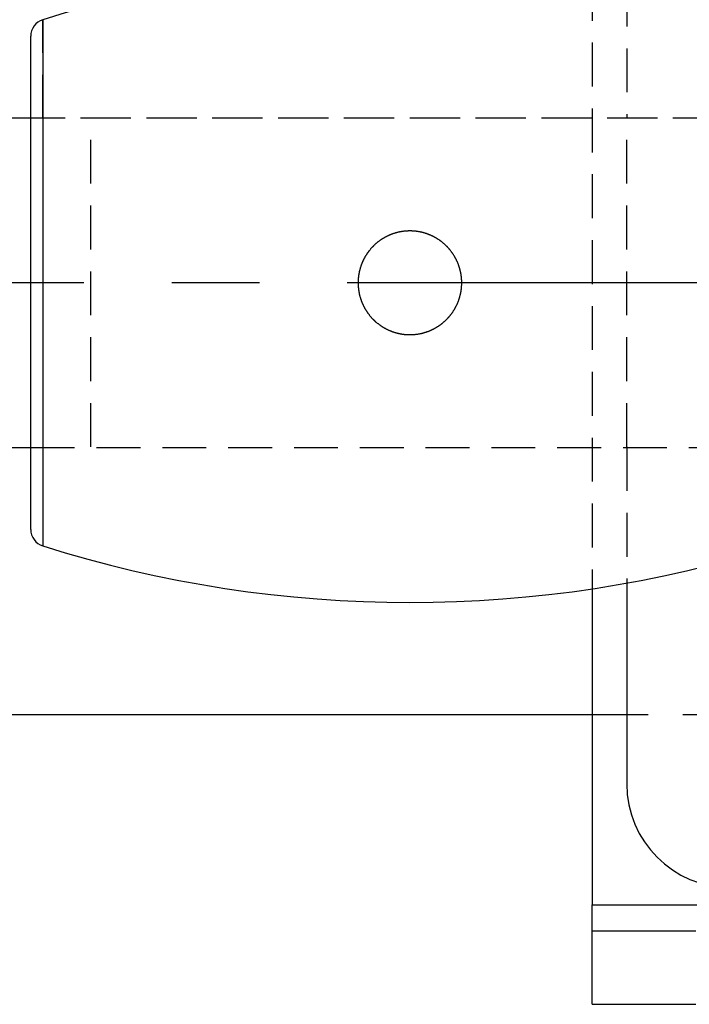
# Model space of a CAD drawing. Extents: x 63 to 798, y 54 to 570.
# Tile 4 of 30: x 180 to 218, y 241 to 298. Entities that reach past the tile are written whole.
import ezdxf

# ---------------------------------------------------------------- set-up
doc = ezdxf.new("R2010")
doc.units = 0
doc.header["$LTSCALE"] = 2
doc.linetypes.add('CENTERX2', pattern=[20.32, 12.7, -2.54, 2.54, -2.54])
doc.linetypes.add('HIDDEN', pattern=[1.905, 1.27, -0.635])
doc.layers.get('0').update_dxf_attribs({"linetype": 'CONTINUOUS'})
doc.styles.add('SLDTEXTSTYLE0', font='TXT', dxfattribs={"width": 0.75})
doc.dimstyles.new('SLDDIMSTYLE4', dxfattribs={"dimtxt": 7, "dimasz": 6.604, "dimexe": 0, "dimexo": 0.0625, "dimgap": 1.75, "dimtad": 1, "dimdec": 3, "dimrnd": 1e-09, "dimzin": 12, "dimtxsty": 'SLDTEXTSTYLE0', "dimsah": 1, "dimcen": 0.09, "dimazin": 3, "dimtfac": 1, "dimtdec": 3, "dimtofl": 0, "dimtmove": 0, "dimatfit": 3, "dimtolj": 1, "dimtzin": 12})

# ---------------------------------------------------------------- blocks, each defined once
blk = doc.blocks.new('_D_8')
at = {"color": 179, "linetype": 'CONTINUOUS'}
for p, q in [((174.213, 307.326), (174.213, 331.662)), ((216.003, 307.326), (172.213, 307.326)), ((174.213, 307.326), (174.213, 257.326)), ((216.003, 257.326), (172.213, 257.326))]:
    blk.add_line(p, q, dxfattribs=at)
for points in [[(174.213, 307.326), (173.197, 300.722), (175.229, 300.722)], [(174.213, 257.326), (175.229, 263.93), (173.197, 263.93)]]:
    blk.add_solid(points, dxfattribs=at)
at = {"color": 179, "linetype": 'CONTINUOUS', "insert": (165.19, 315.631, -41.816), "char_height": 7, "attachment_point": 1, "rotation": 90, "style": 'SLDTEXTSTYLE0'}
blk.add_mtext('50', dxfattribs=at)
blk = doc.blocks.new('SW_CENTERMARKSYMBOL_7')
at = {"color": 0, "linetype": 'CONTINUOUS'}
for p, q in [((0, 5), (0, 6.75)), ((0, 0), (0, 2.5)), ((-5, 0), (-6.75, 0)), ((0, 0), (-2.5, 0)), ((0, 0), (0, -2.5)), ((0, 0), (2.5, 0)), ((5, 0), (6.75, 0)), ((0, -5), (0, -6.75))]:
    blk.add_line(p, q, dxfattribs=at)

msp = doc.modelspace()

# ---------------------------------------------------------------- linework, layer by layer
at = {"color": 7, "linetype": 'HIDDEN'}
for p, q in [((212.7526, 300.033), (212.7526, 264.6189)), ((214.7526, 299.7012), (214.7526, 291.826)), ((180.9515, 291.826), (180.9515, 297.5507)), ((219.9712, 291.851), (180.2526, 291.851)), ((224.1526, 291.851), (180.2526, 291.851)), ((183.7283, 272.826), (183.7283, 291.826)), ((214.7526, 272.826), (214.7526, 291.826)), ((180.2526, 272.801), (219.9712, 272.801)), ((180.2526, 272.801), (224.1526, 272.801)), ((214.7526, 272.826), (214.7526, 264.9507)), ((212.7526, 246.326), (312.7526, 246.326))]:
    msp.add_line(p, q, dxfattribs=at)
at = {"color": 8, "linetype": 'CONTINUOUS'}
msp.add_line((180.9515, 297.5507), (180.9515, 267.1013), dxfattribs=at)
at = {"color": 7, "linetype": 'CONTINUOUS'}
for p, q in [((180.2526, 268.0549), (180.2526, 296.5971)), ((180.2526, 291.851), (114.9712, 291.851)), ((114.9712, 272.801), (180.2526, 272.801)), ((214.7526, 264.9507), (214.7526, 253.326)), ((212.7526, 264.6189), (212.7526, 246.326)), ((212.7526, 246.326), (312.7526, 246.326)), ((212.7526, 244.826), (212.7526, 246.326)), ((212.7526, 240.576), (212.7526, 244.826)), ((212.7526, 244.826), (218.7594, 244.826)), ((212.7526, 240.576), (218.7594, 240.576))]:
    msp.add_line(p, q, dxfattribs=at)
at = {"color": 179, "linetype": 'CENTERX2'}
msp.add_line((223.9712, 282.326), (110.9712, 282.326), dxfattribs=at)
at = {"color": 7, "linetype": 'CONTINUOUS'}
for centre, radius, start, end in [((202.2026, 230.247), 70.5789, 72.476502, 107.523498), ((181.2526, 296.5971), 1, 107.5235, 180), ((181.2526, 268.0549), 1, 180, 252.4765), ((202.2026, 334.4049), 70.5789, 252.476502, 287.523498), ((220.7526, 253.326), 6, 180, 270)]:
    msp.add_arc(centre, radius, start, end, dxfattribs=at)
msp.add_open_spline([(199.8514, 284.1998), (199.6255, 283.8744), (199.5303, 283.7033), (199.3742, 283.3449), (199.3128, 283.1555), (199.2293, 282.771), (199.2067, 282.5768), (199.1995, 282.1843), (199.2156, 281.9851), (199.2853, 281.5997), (199.3386, 281.4114), (199.4831, 281.044), (199.5733, 280.8682), (199.7845, 280.5396), (199.9072, 280.3844), (200.1808, 280.1008), (200.3297, 279.9743), (200.6509, 279.751), (200.8252, 279.6537), (201.1846, 279.4972), (201.3705, 279.437), (201.7549, 279.353), (201.9528, 279.33), (202.344, 279.3229), (202.5395, 279.3384), (202.9298, 279.4087), (203.1182, 279.4624), (203.4821, 279.6055), (203.6594, 279.6961), (203.9899, 279.9085), (204.143, 280.0297), (204.4253, 280.3016), (204.5546, 280.4535), (204.7778, 280.7746), (204.8732, 280.9452), (205.0311, 281.3069), (205.0919, 281.4951), (205.1753, 281.877), (205.1985, 282.0737), (205.2057, 282.4686), (205.19, 282.6636), (205.1207, 283.0492), (205.0662, 283.2414), (204.9227, 283.6064), (204.8338, 283.7803), (204.6215, 284.1113), (204.4982, 284.2672), (204.2272, 284.5484), (204.0782, 284.6757), (203.7533, 284.9018), (203.5823, 284.997), (203.2241, 285.1535), (203.0347, 285.215), (202.6503, 285.2989), (202.4561, 285.3217), (202.0637, 285.3292), (201.8644, 285.3133), (201.479, 285.244), (201.2907, 285.1908), (200.9231, 285.0466), (200.7472, 284.9566), (200.4185, 284.7457), (200.2633, 284.6234), (199.979, 284.3495), (199.8514, 284.1998), (199.6255, 283.8744)], degree=3, knots=[-0.03125, -0.03125, 0, 0, 0.03125, 0.03125, 0.0625, 0.0625, 0.09375, 0.09375, 0.125, 0.125, 0.15625, 0.15625, 0.1875, 0.1875, 0.21875, 0.21875, 0.25, 0.25, 0.28125, 0.28125, 0.3125, 0.3125, 0.34375, 0.34375, 0.375, 0.375, 0.40625, 0.40625, 0.4375, 0.4375, 0.46875, 0.46875, 0.5, 0.5, 0.53125, 0.53125, 0.5625, 0.5625, 0.59375, 0.59375, 0.625, 0.625, 0.65625, 0.65625, 0.6875, 0.6875, 0.71875, 0.71875, 0.75, 0.75, 0.78125, 0.78125, 0.8125, 0.8125, 0.84375, 0.84375, 0.875, 0.875, 0.90625, 0.90625, 0.9375, 0.9375, 0.96875, 0.96875, 1, 1, 1.03125, 1.03125], dxfattribs=at)

# ---------------------------------------------------------------- block references
at = {"color": 179, "linetype": 'CONTINUOUS'}
msp.add_blockref('SW_CENTERMARKSYMBOL_7', (224.7526, 257.326), dxfattribs=at)

# ---------------------------------------------------------------- dimensions: what is measured, and where the dimension line sits
dim = msp.add_linear_dim(base=(174.2133, 257.326), p1=(218.0026, 307.326), p2=(218.0026, 257.326), angle=90, dimstyle='SLDDIMSTYLE4', dxfattribs=at)
dim.commit()
dim.dimension.update_dxf_attribs({"geometry": '_D_8', "text_midpoint": (174.2133, 323.6465), "dimtype": 160})

doc.saveas('drawing.dxf')
